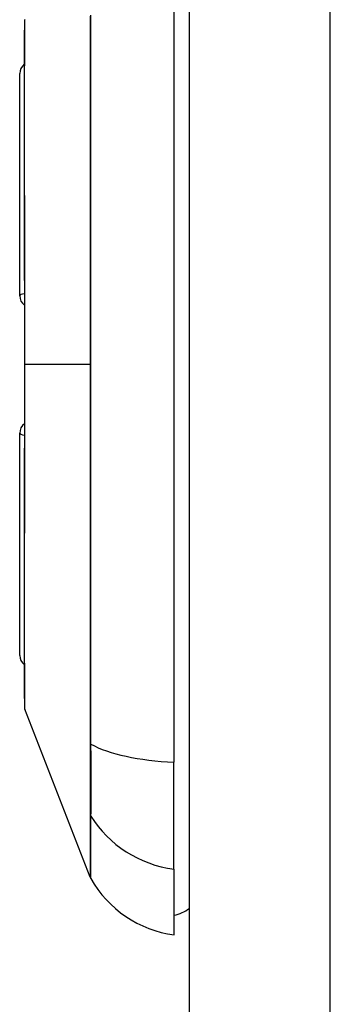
# Model space of a CAD drawing. Header units: inches. Extents: x 3.3 to 80.3, y 4.6 to 43.1.
# Tile 74 of 80: x 46.9 to 47.2, y 27.9 to 28.9. Entities that reach past the tile are written whole.
import ezdxf

# ---------------------------------------------------------------- set-up
doc = ezdxf.new("R2010")
doc.units = ezdxf.units.IN
doc.header["$MEASUREMENT"] = 0
doc.layers.add('Visible Edges(ANSI)', color=7, linetype='Continuous', lineweight=25)
doc.layers.add('Visible Tangent Edges(ANSI)', color=7, linetype='Continuous', lineweight=25)

msp = doc.modelspace()

# ---------------------------------------------------------------- linework, layer by layer
at = {"layer": 'Visible Edges(ANSI)'}
for p, q in [((47.0664, 32.6239), (47.0664, 13.1129)), ((47.0506, 28.9316), (47.0506, 28.1081)), ((46.8909, 28.5909), (46.8909, 28.8211)), ((46.8909, 28.2187), (46.8909, 28.4489)), ((46.9638, 27.9891), (46.8961, 28.163)), ((47.0506, 27.9974), (47.0506, 28.1081)), ((47.0506, 27.9974), (47.0506, 27.9293))]:
    msp.add_line(p, q, dxfattribs=at)
at = {"layer": 'Visible Edges(ANSI)', "flags": 128}
msp.add_lwpolyline([(46.8958, 28.875), (46.8958, 28.8746), (46.8958, 28.8733), (46.8958, 28.8711), (46.8958, 28.8682), (46.8958, 28.8644), (46.8957, 28.8597), (46.8957, 28.8543), (46.8957, 28.848), (46.8957, 28.8409), (46.8957, 28.8331), (46.8956, 28.8245), (46.8956, 28.8151), (46.8956, 28.8052), (46.8956, 28.7945), (46.8956, 28.7832), (46.8956, 28.7712), (46.8956, 28.7586), (46.8956, 28.7454), (46.8956, 28.7317), (46.8956, 28.7175), (46.8956, 28.7027), (46.8957, 28.6875), (46.8957, 28.6719), (46.8957, 28.656), (46.8957, 28.6398), (46.8957, 28.6233), (46.8958, 28.6065), (46.8958, 28.5895), (46.8958, 28.5723), (46.8958, 28.5549), (46.8958, 28.5376), (46.8958, 28.5202), (46.8958, 28.5028), (46.8958, 28.4854), (46.8958, 28.4681), (46.8958, 28.4508), (46.8958, 28.4337), (46.8957, 28.4169), (46.8957, 28.4003), (46.8957, 28.3841), (46.8957, 28.3682), (46.8957, 28.3526), (46.8956, 28.3373), (46.8956, 28.3225), (46.8956, 28.3082), (46.8956, 28.2944), (46.8956, 28.2812), (46.8956, 28.2686), (46.8956, 28.2566), (46.8956, 28.2453), (46.8956, 28.2346), (46.8956, 28.2246), (46.8956, 28.2153), (46.8957, 28.2067), (46.8957, 28.1989), (46.8957, 28.1918), (46.8957, 28.1855), (46.8957, 28.18), (46.8958, 28.1754), (46.8958, 28.1716), (46.8958, 28.1686), (46.8958, 28.1665), (46.8958, 28.1652), (46.8958, 28.1648)], dxfattribs=at)
at = {"layer": 'Visible Edges(ANSI)'}
for centre, radius, start, end in [((46.9007, 28.875), 0.00492, 158.7495, 179.7912), ((46.9027, 28.8211), 0.0118, 126.5366, 180), ((46.9027, 28.5909), 0.0118, 180, 234.1258), ((46.9027, 28.4489), 0.0118, 125.8742, 180), ((46.9027, 28.2187), 0.0118, 180, 233.4634), ((46.9007, 28.1648), 0.00492, 180.2088, 201.2505), ((46.9729, 27.9926), 0.00984, 201.2505, 209.7291), ((47.067, 28.0463), 0.1181, 209.7291, 262.0587), ((47.0428, 27.9884), 0.0394, 281.537, 306.8699)]:
    msp.add_arc(centre, radius, start, end, dxfattribs=at)
at = {"layer": 'Visible Tangent Edges(ANSI)'}
for p, q in [((47.2124, 13.1129), (47.2124, 32.6239)), ((46.8958, 28.5199), (46.8961, 28.5199)), ((46.9638, 28.5199), (46.8961, 28.5199)), ((46.9637, 28.1279), (46.9637, 28.1275)), ((46.9637, 28.0544), (46.9637, 28.0542))]:
    msp.add_line(p, q, dxfattribs=at)
at = {"layer": 'Visible Tangent Edges(ANSI)', "flags": 128}
for points in [[(46.8958, 28.7945), (46.8958, 28.8009), (46.8958, 28.8071), (46.8958, 28.8131), (46.8958, 28.8188), (46.8959, 28.8243), (46.8959, 28.8295), (46.8959, 28.8345), (46.8959, 28.8392), (46.8959, 28.8437), (46.896, 28.8479), (46.896, 28.8518), (46.896, 28.8555), (46.896, 28.8589), (46.896, 28.862), (46.896, 28.8648), (46.8961, 28.8673), (46.8961, 28.8695), (46.8961, 28.8714), (46.8961, 28.873), (46.8961, 28.8744), (46.8961, 28.8754), (46.8961, 28.8761), (46.8961, 28.8766), (46.8961, 28.8768)], [(46.9637, 28.8803), (46.9637, 28.8644), (46.9637, 28.8485), (46.9637, 28.8325), (46.9637, 28.8164), (46.9637, 28.8003), (46.9637, 28.7841), (46.9637, 28.7678), (46.9637, 28.7515), (46.9637, 28.7352), (46.9637, 28.7188), (46.9637, 28.7023), (46.9638, 28.6858), (46.9638, 28.6693), (46.9638, 28.6527), (46.9638, 28.6362), (46.9638, 28.6196), (46.9638, 28.603), (46.9638, 28.5864), (46.9638, 28.5697), (46.9638, 28.5531), (46.9638, 28.5365), (46.9638, 28.5199)], [(46.9646, 28.1268), (46.9646, 28.1585), (46.9646, 28.1904), (46.9645, 28.2227), (46.9645, 28.2552), (46.9645, 28.288), (46.9645, 28.3209), (46.9645, 28.354), (46.9644, 28.3872), (46.9644, 28.4205), (46.9644, 28.4538), (46.9644, 28.4871), (46.9644, 28.5204), (46.9644, 28.5536), (46.9644, 28.5869), (46.9644, 28.6202), (46.9644, 28.6534), (46.9645, 28.6865), (46.9645, 28.7195), (46.9645, 28.7523), (46.9645, 28.7849), (46.9645, 28.8173), (46.9646, 28.8494), (46.9646, 28.8814)], [(46.8958, 28.7474), (46.8958, 28.7496), (46.8958, 28.7517), (46.8957, 28.7538), (46.8957, 28.7559), (46.8957, 28.758), (46.8957, 28.76), (46.8957, 28.7621), (46.8957, 28.7641), (46.8957, 28.7661), (46.8957, 28.7681), (46.8957, 28.7701), (46.8957, 28.7721), (46.8957, 28.774), (46.8957, 28.776), (46.8957, 28.7779), (46.8957, 28.7798), (46.8957, 28.7817), (46.8957, 28.7836), (46.8957, 28.7854), (46.8957, 28.7873), (46.8957, 28.7891), (46.8958, 28.7909), (46.8958, 28.7927), (46.8958, 28.7945)], [(46.8961, 28.5199), (46.8961, 28.5301), (46.8961, 28.5404), (46.8961, 28.5507), (46.8961, 28.5609), (46.8961, 28.5712), (46.8961, 28.5813), (46.8961, 28.5915), (46.8961, 28.6015), (46.896, 28.6115), (46.896, 28.6214), (46.896, 28.6312), (46.896, 28.6409), (46.896, 28.6505), (46.896, 28.66), (46.8959, 28.6694), (46.8959, 28.6787), (46.8959, 28.6879), (46.8959, 28.6969), (46.8959, 28.7057), (46.8958, 28.7144), (46.8958, 28.7229), (46.8958, 28.7313), (46.8958, 28.7395), (46.8958, 28.7474)], [(46.8958, 28.2923), (46.8958, 28.3003), (46.8958, 28.3085), (46.8958, 28.3169), (46.8958, 28.3255), (46.8959, 28.3342), (46.8959, 28.3431), (46.8959, 28.3521), (46.8959, 28.3612), (46.8959, 28.3704), (46.896, 28.3798), (46.896, 28.3893), (46.896, 28.3989), (46.896, 28.4086), (46.896, 28.4184), (46.896, 28.4283), (46.8961, 28.4383), (46.8961, 28.4484), (46.8961, 28.4585), (46.8961, 28.4687), (46.8961, 28.4789), (46.8961, 28.4891), (46.8961, 28.4994), (46.8961, 28.5097), (46.8961, 28.5199)], [(46.9638, 28.5199), (46.9638, 28.5033), (46.9638, 28.4867), (46.9638, 28.4701), (46.9638, 28.4535), (46.9638, 28.4369), (46.9638, 28.4204), (46.9638, 28.4038), (46.9638, 28.3872), (46.9638, 28.3707), (46.9638, 28.3541), (46.9637, 28.3376), (46.9637, 28.3212), (46.9637, 28.3048), (46.9637, 28.2884), (46.9637, 28.272), (46.9637, 28.2558), (46.9637, 28.2395), (46.9637, 28.2234), (46.9637, 28.2073), (46.9637, 28.1912), (46.9637, 28.1753), (46.9637, 28.1594), (46.9637, 28.1437), (46.9637, 28.1279)], [(46.8958, 28.2453), (46.8958, 28.2471), (46.8958, 28.2488), (46.8957, 28.2507), (46.8957, 28.2525), (46.8957, 28.2543), (46.8957, 28.2562), (46.8957, 28.2581), (46.8957, 28.26), (46.8957, 28.2619), (46.8957, 28.2638), (46.8957, 28.2657), (46.8957, 28.2677), (46.8957, 28.2696), (46.8957, 28.2716), (46.8957, 28.2736), (46.8957, 28.2757), (46.8957, 28.2777), (46.8957, 28.2797), (46.8957, 28.2818), (46.8957, 28.2839), (46.8957, 28.286), (46.8958, 28.2881), (46.8958, 28.2902), (46.8958, 28.2923)], [(46.8961, 28.163), (46.8961, 28.1632), (46.8961, 28.1636), (46.8961, 28.1644), (46.8961, 28.1654), (46.8961, 28.1667), (46.8961, 28.1684), (46.8961, 28.1703), (46.8961, 28.1725), (46.896, 28.1751), (46.896, 28.1779), (46.896, 28.1809), (46.896, 28.1843), (46.896, 28.1879), (46.896, 28.1919), (46.8959, 28.1961), (46.8959, 28.2005), (46.8959, 28.2052), (46.8959, 28.2102), (46.8959, 28.2155), (46.8958, 28.221), (46.8958, 28.2267), (46.8958, 28.2327), (46.8958, 28.2389), (46.8958, 28.2453)], [(46.9637, 28.1275), (46.9637, 28.1233), (46.9637, 28.1192), (46.9637, 28.1151), (46.9637, 28.1111), (46.9637, 28.1072), (46.9637, 28.1034), (46.9637, 28.0997), (46.9637, 28.096), (46.9637, 28.0925), (46.9637, 28.0891), (46.9637, 28.0857), (46.9637, 28.0825), (46.9637, 28.0794), (46.9637, 28.0765), (46.9637, 28.0736), (46.9637, 28.0709), (46.9637, 28.0683), (46.9637, 28.0659), (46.9637, 28.0636), (46.9637, 28.0615), (46.9637, 28.0595), (46.9637, 28.0576), (46.9637, 28.0559), (46.9637, 28.0544)], [(46.9646, 28.0523), (46.9646, 28.0538), (46.9647, 28.0555), (46.9647, 28.0574), (46.9647, 28.0594), (46.9647, 28.0616), (46.9647, 28.0639), (46.9647, 28.0663), (46.9647, 28.069), (46.9647, 28.0717), (46.9647, 28.0746), (46.9647, 28.0776), (46.9647, 28.0808), (46.9647, 28.0841), (46.9647, 28.0875), (46.9647, 28.091), (46.9647, 28.0946), (46.9647, 28.0983), (46.9647, 28.1021), (46.9647, 28.1061), (46.9647, 28.1101), (46.9647, 28.1141), (46.9647, 28.1183), (46.9646, 28.1225), (46.9646, 28.1268)], [(46.9637, 28.0542), (46.9637, 28.049), (46.9637, 28.0439), (46.9637, 28.0391), (46.9637, 28.0345), (46.9637, 28.0301), (46.9637, 28.0259), (46.9637, 28.022), (46.9637, 28.0182), (46.9637, 28.0147), (46.9637, 28.0114), (46.9637, 28.0083), (46.9637, 28.0055), (46.9637, 28.0029), (46.9638, 28.0005), (46.9638, 27.9983), (46.9638, 27.9964), (46.9638, 27.9947), (46.9638, 27.9932), (46.9638, 27.9919), (46.9638, 27.9909), (46.9638, 27.9901), (46.9638, 27.9895), (46.9638, 27.9892), (46.9638, 27.9891)], [(46.9644, 27.9877), (46.9644, 27.9879), (46.9644, 27.9882), (46.9644, 27.9888), (46.9644, 27.9896), (46.9644, 27.9906), (46.9644, 27.9918), (46.9644, 27.9933), (46.9644, 27.995), (46.9644, 27.9969), (46.9645, 27.999), (46.9645, 28.0014), (46.9645, 28.004), (46.9645, 28.0068), (46.9645, 28.0098), (46.9645, 28.0131), (46.9645, 28.0166), (46.9645, 28.0203), (46.9645, 28.0242), (46.9646, 28.0283), (46.9646, 28.0327), (46.9646, 28.0373), (46.9646, 28.0421), (46.9646, 28.0471), (46.9646, 28.0523)]]:
    msp.add_lwpolyline(points, dxfattribs=at)
at = {"layer": 'Visible Tangent Edges(ANSI)'}
for centre, major_axis, ratio, start_param, end_param in [((46.9027, 28.5909), (-0.0118, 0), 0.235725, 5.339318, 6.283185), ((46.9027, 28.4489), (-0.0118, 0), 0.235725, 0, 0.943868), ((46.9732, 28.1284), (-0.00984, -0.00003), 0.317047, 0.281217, 0.521863), ((47.067, 28.1458), (-0.1181, 0), 0.321806, 0.522838, 1.432195), ((46.9732, 28.057), (-0.00984, 0.00009), 0.948405, 0.290838, 0.531485), ((47.067, 28.1082), (-0.1181, 0), 0.946806, 0.522838, 1.432195)]:
    msp.add_ellipse(centre, major_axis=major_axis, ratio=ratio, start_param=start_param, end_param=end_param, dxfattribs=at)

doc.saveas('drawing.dxf')
